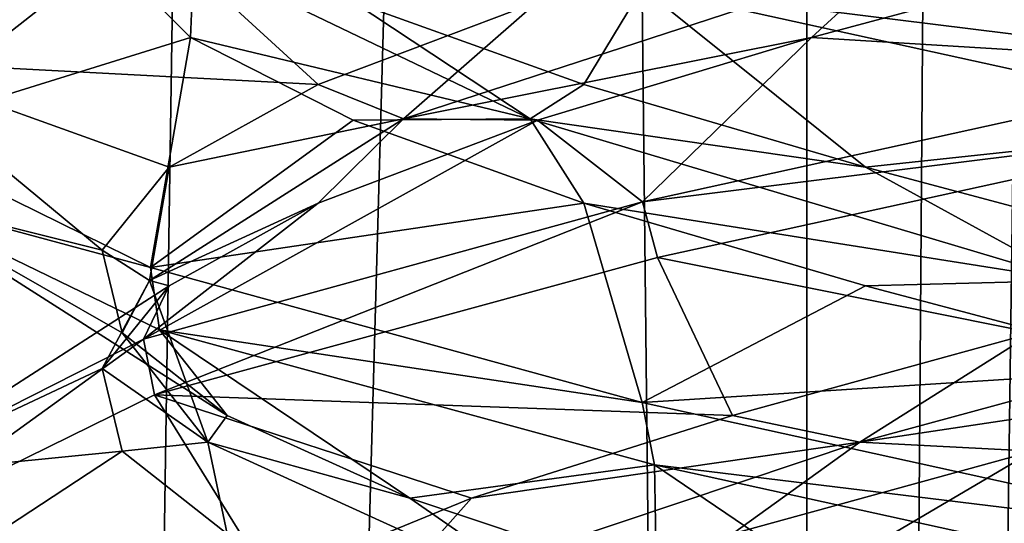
# Model space of a CAD drawing. Header units: millimetres. Extents: x -36.5 to 36.5, y -8.8 to 41.6.
# Tile 141 of 256: x -1.313 to -0.274, y 12.217 to 12.748. Entities that reach past the tile are written whole.
import ezdxf

# ---------------------------------------------------------------- set-up
doc = ezdxf.new("R2010")
doc.units = ezdxf.units.MM
doc.header["$LTSCALE"] = 65.185185
for name, color, linetype in [('166', 7, 'CONTINUOUS'), ('17', 7, 'CONTINUOUS'), ('178', 7, 'CONTINUOUS'), ('179', 7, 'CONTINUOUS'), ('18', 7, 'CONTINUOUS'), ('180', 7, 'CONTINUOUS'), ('19', 7, 'CONTINUOUS'), ('190', 7, 'CONTINUOUS'), ('202', 7, 'CONTINUOUS'), ('203', 7, 'CONTINUOUS'), ('204', 7, 'CONTINUOUS'), ('223', 7, 'CONTINUOUS'), ('224', 7, 'CONTINUOUS'), ('225', 7, 'CONTINUOUS'), ('29', 7, 'CONTINUOUS'), ('41', 7, 'CONTINUOUS'), ('42', 7, 'CONTINUOUS'), ('43', 7, 'CONTINUOUS'), ('5', 7, 'CONTINUOUS'), ('548', 7, 'CONTINUOUS'), ('553', 7, 'CONTINUOUS'), ('62', 7, 'CONTINUOUS'), ('63', 7, 'CONTINUOUS'), ('64', 7, 'CONTINUOUS')]:
    doc.layers.add(name, color=color, linetype=linetype)

msp = doc.modelspace()

# ---------------------------------------------------------------- linework, layer by layer
at = {"layer": '166', "color": 7, "linetype": 'Continuous'}
for points in [[(-1.1824, 12.8485, -10.077), (-1.4652, 12.7687, -10.6787), (-1.467, 12.7044, -10.6869), (-1.1824, 12.8485, -10.077)], [(0, 12.7, -12.5), (-0.6561, 12.7816, -12.3489), (-0.6559, 12.8441, -12.349), (0, 12.7, -12.5)], [(0, 12.6375, -12.5), (-0.6561, 12.7816, -12.3489), (0, 12.7, -12.5), (0, 12.6375, -12.5)], [(0, 12.6375, -9.5), (0, 12.7, -9.5), (-0.6557, 12.556, -9.6509), (0, 12.6375, -9.5)], [(-0.6401, 12.4972, -9.6434), (0, 12.6375, -9.5), (-0.6557, 12.556, -9.6509), (-0.6401, 12.4972, -9.6434)], [(-1.4609, 12.6272, -11.3402), (-1.175, 12.4865, -11.9324), (-1.4595, 12.5633, -11.3464), (-1.4609, 12.6272, -11.3402)], [(-1.4595, 12.5633, -11.3464), (-1.175, 12.4865, -11.9324), (-1.1655, 12.4208, -11.9442), (-1.4595, 12.5633, -11.3464)], [(-1.1824, 12.411, -10.077), (-1.1709, 12.3524, -10.0624), (-0.6557, 12.556, -9.6509), (-1.1824, 12.411, -10.077)], [(-1.1709, 12.3524, -10.0624), (-0.6401, 12.4972, -9.6434), (-0.6557, 12.556, -9.6509), (-1.1709, 12.3524, -10.0624)], [(-1.175, 12.4865, -11.9324), (-0.6561, 12.3441, -12.3489), (-1.1655, 12.4208, -11.9442), (-1.175, 12.4865, -11.9324)], [(-1.1655, 12.4208, -11.9442), (-0.6561, 12.3441, -12.3489), (-0.643, 12.2785, -12.3552), (-1.1655, 12.4208, -11.9442)], [(-1.467, 12.2669, -10.6869), (-1.4621, 12.2092, -10.665), (-1.1824, 12.411, -10.077), (-1.467, 12.2669, -10.6869)], [(-1.4621, 12.2092, -10.665), (-1.1709, 12.3524, -10.0624), (-1.1824, 12.411, -10.077), (-1.4621, 12.2092, -10.665)], [(-0.6561, 12.3441, -12.3489), (0, 12.2, -12.5), (-0.643, 12.2785, -12.3552), (-0.6561, 12.3441, -12.3489)], [(0, 12.2, -12.5), (0, 12.1375, -12.5), (-0.643, 12.2785, -12.3552), (0, 12.2, -12.5)]]:
    msp.add_3dface(points, dxfattribs=at)
at = {"layer": '17', "color": 7, "linetype": 'Continuous'}
for points in [[(-1.4609, 12.6272, 10.6598), (-1.4652, 12.7687, 11.3213), (-1.2198, 12.8166, 10.8471), (-1.4609, 12.6272, 10.6598)], [(-1.1328, 12.7293, 10.5225), (-1.4609, 12.6272, 10.6598), (-1.2198, 12.8166, 10.8471), (-1.1328, 12.7293, 10.5225)], [(-1.175, 12.4865, 10.0676), (-1.4609, 12.6272, 10.6598), (-1.1328, 12.7293, 10.5225), (-1.175, 12.4865, 10.0676)], [(-0.9612, 12.642, 10.2335), (-1.175, 12.4865, 10.0676), (-1.1328, 12.7293, 10.5225), (-0.9612, 12.642, 10.2335)], [(-0.7176, 12.5547, 10.0018), (-1.175, 12.4865, 10.0676), (-0.9612, 12.642, 10.2335), (-0.7176, 12.5547, 10.0018)], [(-0.6561, 12.3441, 9.6511), (-1.175, 12.4865, 10.0676), (-0.7176, 12.5547, 10.0018), (-0.6561, 12.3441, 9.6511)], [(-0.4205, 12.4674, 9.8448), (-0.6561, 12.3441, 9.6511), (-0.7176, 12.5547, 10.0018), (-0.4205, 12.4674, 9.8448)], [(-0.0919, 12.3801, 9.7741), (-0.6561, 12.3441, 9.6511), (-0.4205, 12.4674, 9.8448), (-0.0919, 12.3801, 9.7741)], [(0, 12.2, 9.5), (-0.6561, 12.3441, 9.6511), (-0.0919, 12.3801, 9.7741), (0, 12.2, 9.5)]]:
    msp.add_3dface(points, dxfattribs=at)
at = {"layer": '178', "color": 7, "linetype": 'Continuous'}
for points in [[(-1.4609, 12.6272, -11.3402), (-1.4652, 12.7687, -10.6787), (-1.2198, 12.8166, -11.1529), (-1.4609, 12.6272, -11.3402)], [(-1.1328, 12.7293, -11.4775), (-1.4609, 12.6272, -11.3402), (-1.2198, 12.8166, -11.1529), (-1.1328, 12.7293, -11.4775)], [(-1.175, 12.4865, -11.9324), (-1.4609, 12.6272, -11.3402), (-1.1328, 12.7293, -11.4775), (-1.175, 12.4865, -11.9324)], [(-0.9612, 12.642, -11.7665), (-1.175, 12.4865, -11.9324), (-1.1328, 12.7293, -11.4775), (-0.9612, 12.642, -11.7665)], [(-0.7176, 12.5547, -11.9982), (-1.175, 12.4865, -11.9324), (-0.9612, 12.642, -11.7665), (-0.7176, 12.5547, -11.9982)], [(-0.6561, 12.3441, -12.3489), (-1.175, 12.4865, -11.9324), (-0.7176, 12.5547, -11.9982), (-0.6561, 12.3441, -12.3489)], [(-0.4205, 12.4674, -12.1552), (-0.6561, 12.3441, -12.3489), (-0.7176, 12.5547, -11.9982), (-0.4205, 12.4674, -12.1552)], [(-0.0919, 12.3801, -12.2259), (-0.6561, 12.3441, -12.3489), (-0.4205, 12.4674, -12.1552), (-0.0919, 12.3801, -12.2259)], [(0, 12.2, -12.5), (-0.6561, 12.3441, -12.3489), (-0.0919, 12.3801, -12.2259), (0, 12.2, -12.5)]]:
    msp.add_3dface(points, dxfattribs=at)
at = {"layer": '179', "color": 7, "linetype": 'Continuous'}
for points in [[(-1.1328, 12.7293, -11.4775), (-1.2198, 12.8166, -11.1529), (-1.1294, 12.8141, -11.3853), (-1.1328, 12.7293, -11.4775)], [(-0.7744, 12.6436, -11.9079), (-1.1328, 12.7293, -11.4775), (-1.1294, 12.8141, -11.3853), (-0.7744, 12.6436, -11.9079)], [(-0.7744, 12.6436, -11.9079), (-1.1294, 12.8141, -11.3853), (-0.9612, 12.767, -11.7665), (-0.7744, 12.6436, -11.9079)], [(-0.7176, 12.6797, -11.9982), (-0.7744, 12.6436, -11.9079), (-0.9612, 12.767, -11.7665), (-0.7176, 12.6797, -11.9982)], [(-0.9612, 12.642, -11.7665), (-1.1328, 12.7293, -11.4775), (-0.7744, 12.6436, -11.9079), (-0.9612, 12.642, -11.7665)], [(-0.4205, 12.5924, -12.1552), (-0.7744, 12.6436, -11.9079), (-0.7176, 12.6797, -11.9982), (-0.4205, 12.5924, -12.1552)], [(-0.7176, 12.5547, -11.9982), (-0.9612, 12.642, -11.7665), (-0.7744, 12.6436, -11.9079), (-0.7176, 12.5547, -11.9982)], [(-0.2024, 12.473, -12.176), (-0.7176, 12.5547, -11.9982), (-0.7744, 12.6436, -11.9079), (-0.2024, 12.473, -12.176)], [(-0.2024, 12.473, -12.176), (-0.7744, 12.6436, -11.9079), (-0.4205, 12.5924, -12.1552), (-0.2024, 12.473, -12.176)], [(-0.0919, 12.5051, -12.2259), (-0.2024, 12.473, -12.176), (-0.4205, 12.5924, -12.1552), (-0.0919, 12.5051, -12.2259)], [(-0.4205, 12.4674, -12.1552), (-0.7176, 12.5547, -11.9982), (-0.2024, 12.473, -12.176), (-0.4205, 12.4674, -12.1552)], [(-0.0919, 12.3801, -12.2259), (-0.4205, 12.4674, -12.1552), (-0.2024, 12.473, -12.176), (-0.0919, 12.3801, -12.2259)]]:
    msp.add_3dface(points, dxfattribs=at)
at = {"layer": '18', "color": 7, "linetype": 'Continuous'}
for points in [[(-1.1328, 12.7293, 10.5225), (-1.2198, 12.8166, 10.8471), (-1.1294, 12.8141, 10.6147), (-1.1328, 12.7293, 10.5225)], [(-0.7744, 12.6436, 10.0921), (-1.1328, 12.7293, 10.5225), (-1.1294, 12.8141, 10.6147), (-0.7744, 12.6436, 10.0921)], [(-0.7744, 12.6436, 10.0921), (-1.1294, 12.8141, 10.6147), (-0.9612, 12.767, 10.2335), (-0.7744, 12.6436, 10.0921)], [(-0.7176, 12.6797, 10.0018), (-0.7744, 12.6436, 10.0921), (-0.9612, 12.767, 10.2335), (-0.7176, 12.6797, 10.0018)], [(-0.9612, 12.642, 10.2335), (-1.1328, 12.7293, 10.5225), (-0.7744, 12.6436, 10.0921), (-0.9612, 12.642, 10.2335)], [(-0.4205, 12.5924, 9.8448), (-0.7744, 12.6436, 10.0921), (-0.7176, 12.6797, 10.0018), (-0.4205, 12.5924, 9.8448)], [(-0.7176, 12.5547, 10.0018), (-0.9612, 12.642, 10.2335), (-0.7744, 12.6436, 10.0921), (-0.7176, 12.5547, 10.0018)], [(-0.2024, 12.473, 9.824), (-0.7176, 12.5547, 10.0018), (-0.7744, 12.6436, 10.0921), (-0.2024, 12.473, 9.824)], [(-0.2024, 12.473, 9.824), (-0.7744, 12.6436, 10.0921), (-0.4205, 12.5924, 9.8448), (-0.2024, 12.473, 9.824)], [(-0.0919, 12.5051, 9.7741), (-0.2024, 12.473, 9.824), (-0.4205, 12.5924, 9.8448), (-0.0919, 12.5051, 9.7741)], [(-0.4205, 12.4674, 9.8448), (-0.7176, 12.5547, 10.0018), (-0.2024, 12.473, 9.824), (-0.4205, 12.4674, 9.8448)], [(-0.0919, 12.3801, 9.7741), (-0.4205, 12.4674, 9.8448), (-0.2024, 12.473, 9.824), (-0.0919, 12.3801, 9.7741)]]:
    msp.add_3dface(points, dxfattribs=at)
at = {"layer": '180', "color": 7, "linetype": 'Continuous'}
for points in [[(-0.6561, 12.7816, -12.3489), (-0.7176, 12.6797, -11.9982), (-0.9612, 12.767, -11.7665), (-0.6561, 12.7816, -12.3489)], [(-0.6561, 12.7816, -12.3489), (-0.4205, 12.5924, -12.1552), (-0.7176, 12.6797, -11.9982), (-0.6561, 12.7816, -12.3489)], [(-0.6561, 12.7816, -12.3489), (0, 12.6375, -12.5), (-0.4205, 12.5924, -12.1552), (-0.6561, 12.7816, -12.3489)], [(0, 12.6375, -12.5), (-0.0919, 12.5051, -12.2259), (-0.4205, 12.5924, -12.1552), (0, 12.6375, -12.5)]]:
    msp.add_3dface(points, dxfattribs=at)
at = {"layer": '19', "color": 7, "linetype": 'Continuous'}
for points in [[(-0.6561, 12.7816, 9.6511), (-0.7176, 12.6797, 10.0018), (-0.9612, 12.767, 10.2335), (-0.6561, 12.7816, 9.6511)], [(-0.6561, 12.7816, 9.6511), (-0.4205, 12.5924, 9.8448), (-0.7176, 12.6797, 10.0018), (-0.6561, 12.7816, 9.6511)], [(-0.6561, 12.7816, 9.6511), (0, 12.6375, 9.5), (-0.4205, 12.5924, 9.8448), (-0.6561, 12.7816, 9.6511)], [(0, 12.6375, 9.5), (-0.0919, 12.5051, 9.7741), (-0.4205, 12.5924, 9.8448), (0, 12.6375, 9.5)]]:
    msp.add_3dface(points, dxfattribs=at)
at = {"layer": '190', "color": 7, "linetype": 'Continuous'}
msp.add_3dface([(0, 12.7, -12.5), (-0.6559, 12.8441, -12.349), (-0.1832, 12.9039, -12.2156), (0, 12.7, -12.5)], dxfattribs=at)
at = {"layer": '202', "color": 7, "linetype": 'Continuous'}
for points in [[(-0.6401, 12.0597, -9.6434), (0, 12.2, -9.5), (-0.2436, 12.2928, -9.795), (-0.6401, 12.0597, -9.6434)], [(-0.5609, 12.2055, -9.906), (-0.6401, 12.0597, -9.6434), (-0.2436, 12.2928, -9.795), (-0.5609, 12.2055, -9.906)]]:
    msp.add_3dface(points, dxfattribs=at)
at = {"layer": '203', "color": 7, "linetype": 'Continuous'}
for points in [[(-0.4263, 12.3025, -9.8855), (0.0919, 12.3801, -9.7741), (0.2024, 12.473, -9.824), (-0.4263, 12.3025, -9.8855)], [(-0.4263, 12.3025, -9.8855), (0.2024, 12.473, -9.824), (-0.2436, 12.4178, -9.795), (-0.4263, 12.3025, -9.8855)], [(-0.5609, 12.3305, -9.906), (-0.4263, 12.3025, -9.8855), (-0.2436, 12.4178, -9.795), (-0.5609, 12.3305, -9.906)], [(-0.2436, 12.2928, -9.795), (0.0919, 12.3801, -9.7741), (-0.4263, 12.3025, -9.8855), (-0.2436, 12.2928, -9.795)], [(-0.8362, 12.2432, -10.0988), (-0.4263, 12.3025, -9.8855), (-0.5609, 12.3305, -9.906), (-0.8362, 12.2432, -10.0988)], [(-0.9355, 12.1319, -10.2593), (-0.5609, 12.2055, -9.906), (-0.4263, 12.3025, -9.8855), (-0.9355, 12.1319, -10.2593)], [(-0.9355, 12.1319, -10.2593), (-0.4263, 12.3025, -9.8855), (-0.8362, 12.2432, -10.0988), (-0.9355, 12.1319, -10.2593)], [(-0.5609, 12.2055, -9.906), (-0.2436, 12.2928, -9.795), (-0.4263, 12.3025, -9.8855), (-0.5609, 12.2055, -9.906)], [(-1.049, 12.1559, -10.359), (-0.9355, 12.1319, -10.2593), (-0.8362, 12.2432, -10.0988), (-1.049, 12.1559, -10.359)]]:
    msp.add_3dface(points, dxfattribs=at)
at = {"layer": '204', "color": 7, "linetype": 'Continuous'}
for points in [[(0, 12.6375, -9.5), (-0.6401, 12.4972, -9.6434), (-0.2436, 12.4178, -9.795), (0, 12.6375, -9.5)], [(-0.6401, 12.4972, -9.6434), (-1.1709, 12.3524, -10.0624), (-0.5609, 12.3305, -9.906), (-0.6401, 12.4972, -9.6434)], [(-0.6401, 12.4972, -9.6434), (-0.5609, 12.3305, -9.906), (-0.2436, 12.4178, -9.795), (-0.6401, 12.4972, -9.6434)], [(-1.1709, 12.3524, -10.0624), (-1.4621, 12.2092, -10.665), (-1.049, 12.1559, -10.359), (-1.1709, 12.3524, -10.0624)], [(-1.1709, 12.3524, -10.0624), (-1.049, 12.1559, -10.359), (-0.8362, 12.2432, -10.0988), (-1.1709, 12.3524, -10.0624)], [(-1.1709, 12.3524, -10.0624), (-0.8362, 12.2432, -10.0988), (-0.5609, 12.3305, -9.906), (-1.1709, 12.3524, -10.0624)]]:
    msp.add_3dface(points, dxfattribs=at)
at = {"layer": '223', "color": 7, "linetype": 'Continuous'}
for points in [[(-0.4775, 12.7293, -9.8672), (0, 12.7, -9.5), (-0.1529, 12.8166, -9.7802), (-0.4775, 12.7293, -9.8672)], [(-0.7665, 12.642, -10.0388), (-0.6557, 12.556, -9.6509), (-0.4775, 12.7293, -9.8672), (-0.7665, 12.642, -10.0388)], [(-0.6557, 12.556, -9.6509), (0, 12.7, -9.5), (-0.4775, 12.7293, -9.8672), (-0.6557, 12.556, -9.6509)], [(-1.1824, 12.411, -10.077), (-0.6557, 12.556, -9.6509), (-0.7665, 12.642, -10.0388), (-1.1824, 12.411, -10.077)], [(-0.9982, 12.5547, -10.2824), (-1.1824, 12.411, -10.077), (-0.7665, 12.642, -10.0388), (-0.9982, 12.5547, -10.2824)], [(-1.1552, 12.4674, -10.5795), (-1.1824, 12.411, -10.077), (-0.9982, 12.5547, -10.2824), (-1.1552, 12.4674, -10.5795)], [(-1.467, 12.2669, -10.6869), (-1.1824, 12.411, -10.077), (-1.1552, 12.4674, -10.5795), (-1.467, 12.2669, -10.6869)], [(-1.2259, 12.3801, -10.9081), (-1.467, 12.2669, -10.6869), (-1.1552, 12.4674, -10.5795), (-1.2259, 12.3801, -10.9081)], [(-1.205, 12.2928, -11.2436), (-1.467, 12.2669, -10.6869), (-1.2259, 12.3801, -10.9081), (-1.205, 12.2928, -11.2436)], [(-1.4595, 12.1258, -11.3464), (-1.467, 12.2669, -10.6869), (-1.205, 12.2928, -11.2436), (-1.4595, 12.1258, -11.3464)], [(-1.094, 12.2055, -11.5609), (-1.4595, 12.1258, -11.3464), (-1.205, 12.2928, -11.2436), (-1.094, 12.2055, -11.5609)]]:
    msp.add_3dface(points, dxfattribs=at)
at = {"layer": '224', "color": 7, "linetype": 'Continuous'}
for points in [[(-0.9079, 12.6436, -10.2256), (-0.4775, 12.7293, -9.8672), (-0.3853, 12.8141, -9.8706), (-0.9079, 12.6436, -10.2256)], [(-0.9079, 12.6436, -10.2256), (-0.3853, 12.8141, -9.8706), (-0.7665, 12.767, -10.0388), (-0.9079, 12.6436, -10.2256)], [(-0.4775, 12.7293, -9.8672), (-0.1529, 12.8166, -9.7802), (-0.3853, 12.8141, -9.8706), (-0.4775, 12.7293, -9.8672)], [(-0.9982, 12.6797, -10.2824), (-0.9079, 12.6436, -10.2256), (-0.7665, 12.767, -10.0388), (-0.9982, 12.6797, -10.2824)], [(-0.7665, 12.642, -10.0388), (-0.4775, 12.7293, -9.8672), (-0.9079, 12.6436, -10.2256), (-0.7665, 12.642, -10.0388)], [(-1.1552, 12.5924, -10.5795), (-0.9079, 12.6436, -10.2256), (-0.9982, 12.6797, -10.2824), (-1.1552, 12.5924, -10.5795)], [(-1.176, 12.473, -10.7976), (-0.9982, 12.5547, -10.2824), (-0.9079, 12.6436, -10.2256), (-1.176, 12.473, -10.7976)], [(-1.176, 12.473, -10.7976), (-0.9079, 12.6436, -10.2256), (-1.1552, 12.5924, -10.5795), (-1.176, 12.473, -10.7976)], [(-0.9982, 12.5547, -10.2824), (-0.7665, 12.642, -10.0388), (-0.9079, 12.6436, -10.2256), (-0.9982, 12.5547, -10.2824)], [(-1.2259, 12.5051, -10.9081), (-1.176, 12.473, -10.7976), (-1.1552, 12.5924, -10.5795), (-1.2259, 12.5051, -10.9081)], [(-1.1552, 12.4674, -10.5795), (-0.9982, 12.5547, -10.2824), (-1.176, 12.473, -10.7976), (-1.1552, 12.4674, -10.5795)], [(-1.205, 12.4178, -11.2436), (-1.176, 12.473, -10.7976), (-1.2259, 12.5051, -10.9081), (-1.205, 12.4178, -11.2436)], [(-1.2259, 12.3801, -10.9081), (-1.1552, 12.4674, -10.5795), (-1.176, 12.473, -10.7976), (-1.2259, 12.3801, -10.9081)], [(-1.1145, 12.3025, -11.4263), (-1.2259, 12.3801, -10.9081), (-1.176, 12.473, -10.7976), (-1.1145, 12.3025, -11.4263)], [(-1.1145, 12.3025, -11.4263), (-1.176, 12.473, -10.7976), (-1.205, 12.4178, -11.2436), (-1.1145, 12.3025, -11.4263)], [(-1.094, 12.3305, -11.5609), (-1.1145, 12.3025, -11.4263), (-1.205, 12.4178, -11.2436), (-1.094, 12.3305, -11.5609)], [(-1.205, 12.2928, -11.2436), (-1.2259, 12.3801, -10.9081), (-1.1145, 12.3025, -11.4263), (-1.205, 12.2928, -11.2436)], [(-0.9012, 12.2432, -11.8362), (-1.1145, 12.3025, -11.4263), (-1.094, 12.3305, -11.5609), (-0.9012, 12.2432, -11.8362)], [(-1.094, 12.2055, -11.5609), (-1.205, 12.2928, -11.2436), (-1.1145, 12.3025, -11.4263), (-1.094, 12.2055, -11.5609)], [(-0.7407, 12.1319, -11.9355), (-1.094, 12.2055, -11.5609), (-1.1145, 12.3025, -11.4263), (-0.7407, 12.1319, -11.9355)], [(-0.7407, 12.1319, -11.9355), (-1.1145, 12.3025, -11.4263), (-0.9012, 12.2432, -11.8362), (-0.7407, 12.1319, -11.9355)], [(-0.641, 12.1559, -12.049), (-0.7407, 12.1319, -11.9355), (-0.9012, 12.2432, -11.8362), (-0.641, 12.1559, -12.049)]]:
    msp.add_3dface(points, dxfattribs=at)
at = {"layer": '225', "color": 7, "linetype": 'Continuous'}
for points in [[(-1.1824, 12.8485, -10.077), (-1.467, 12.7044, -10.6869), (-0.9982, 12.6797, -10.2824), (-1.1824, 12.8485, -10.077)], [(-1.1824, 12.8485, -10.077), (-0.9982, 12.6797, -10.2824), (-0.7665, 12.767, -10.0388), (-1.1824, 12.8485, -10.077)], [(-1.467, 12.7044, -10.6869), (-1.4595, 12.5633, -11.3464), (-1.2259, 12.5051, -10.9081), (-1.467, 12.7044, -10.6869)], [(-1.467, 12.7044, -10.6869), (-1.2259, 12.5051, -10.9081), (-1.1552, 12.5924, -10.5795), (-1.467, 12.7044, -10.6869)], [(-1.467, 12.7044, -10.6869), (-1.1552, 12.5924, -10.5795), (-0.9982, 12.6797, -10.2824), (-1.467, 12.7044, -10.6869)], [(-1.4595, 12.5633, -11.3464), (-1.1655, 12.4208, -11.9442), (-1.094, 12.3305, -11.5609), (-1.4595, 12.5633, -11.3464)], [(-1.4595, 12.5633, -11.3464), (-1.094, 12.3305, -11.5609), (-1.205, 12.4178, -11.2436), (-1.4595, 12.5633, -11.3464)], [(-1.4595, 12.5633, -11.3464), (-1.205, 12.4178, -11.2436), (-1.2259, 12.5051, -10.9081), (-1.4595, 12.5633, -11.3464)], [(-1.1655, 12.4208, -11.9442), (-0.643, 12.2785, -12.3552), (-0.9012, 12.2432, -11.8362), (-1.1655, 12.4208, -11.9442)], [(-1.1655, 12.4208, -11.9442), (-0.9012, 12.2432, -11.8362), (-1.094, 12.3305, -11.5609), (-1.1655, 12.4208, -11.9442)], [(-0.643, 12.2785, -12.3552), (-0.641, 12.1559, -12.049), (-0.9012, 12.2432, -11.8362), (-0.643, 12.2785, -12.3552)], [(-0.643, 12.2785, -12.3552), (0, 12.1375, -12.5), (-0.333, 12.0686, -12.1834), (-0.643, 12.2785, -12.3552)], [(-0.643, 12.2785, -12.3552), (-0.333, 12.0686, -12.1834), (-0.641, 12.1559, -12.049), (-0.643, 12.2785, -12.3552)]]:
    msp.add_3dface(points, dxfattribs=at)
at = {"layer": '29', "color": 7, "linetype": 'Continuous'}
msp.add_3dface([(0, 12.7, 9.5), (-0.6559, 12.8441, 9.651), (-0.1832, 12.9039, 9.7844), (0, 12.7, 9.5)], dxfattribs=at)
at = {"layer": '41', "color": 7, "linetype": 'Continuous'}
for points in [[(-0.6401, 12.0597, 12.3566), (0, 12.2, 12.5), (-0.2436, 12.2928, 12.205), (-0.6401, 12.0597, 12.3566)], [(-0.5609, 12.2055, 12.094), (-0.6401, 12.0597, 12.3566), (-0.2436, 12.2928, 12.205), (-0.5609, 12.2055, 12.094)]]:
    msp.add_3dface(points, dxfattribs=at)
at = {"layer": '42', "color": 7, "linetype": 'Continuous'}
for points in [[(-0.4263, 12.3025, 12.1145), (0.0919, 12.3801, 12.2259), (0.2024, 12.473, 12.176), (-0.4263, 12.3025, 12.1145)], [(-0.4263, 12.3025, 12.1145), (0.2024, 12.473, 12.176), (-0.2436, 12.4178, 12.205), (-0.4263, 12.3025, 12.1145)], [(-0.5609, 12.3305, 12.094), (-0.4263, 12.3025, 12.1145), (-0.2436, 12.4178, 12.205), (-0.5609, 12.3305, 12.094)], [(-0.2436, 12.2928, 12.205), (0.0919, 12.3801, 12.2259), (-0.4263, 12.3025, 12.1145), (-0.2436, 12.2928, 12.205)], [(-0.8362, 12.2432, 11.9012), (-0.4263, 12.3025, 12.1145), (-0.5609, 12.3305, 12.094), (-0.8362, 12.2432, 11.9012)], [(-0.9355, 12.1319, 11.7407), (-0.5609, 12.2055, 12.094), (-0.4263, 12.3025, 12.1145), (-0.9355, 12.1319, 11.7407)], [(-0.9355, 12.1319, 11.7407), (-0.4263, 12.3025, 12.1145), (-0.8362, 12.2432, 11.9012), (-0.9355, 12.1319, 11.7407)], [(-0.5609, 12.2055, 12.094), (-0.2436, 12.2928, 12.205), (-0.4263, 12.3025, 12.1145), (-0.5609, 12.2055, 12.094)], [(-1.049, 12.1559, 11.641), (-0.9355, 12.1319, 11.7407), (-0.8362, 12.2432, 11.9012), (-1.049, 12.1559, 11.641)]]:
    msp.add_3dface(points, dxfattribs=at)
at = {"layer": '43', "color": 7, "linetype": 'Continuous'}
for points in [[(0, 12.6375, 12.5), (-0.6401, 12.4972, 12.3566), (-0.2436, 12.4178, 12.205), (0, 12.6375, 12.5)], [(-0.6401, 12.4972, 12.3566), (-1.1709, 12.3524, 11.9376), (-0.5609, 12.3305, 12.094), (-0.6401, 12.4972, 12.3566)], [(-0.6401, 12.4972, 12.3566), (-0.5609, 12.3305, 12.094), (-0.2436, 12.4178, 12.205), (-0.6401, 12.4972, 12.3566)], [(-1.1709, 12.3524, 11.9376), (-1.4621, 12.2092, 11.335), (-1.049, 12.1559, 11.641), (-1.1709, 12.3524, 11.9376)], [(-1.1709, 12.3524, 11.9376), (-1.049, 12.1559, 11.641), (-0.8362, 12.2432, 11.9012), (-1.1709, 12.3524, 11.9376)], [(-1.1709, 12.3524, 11.9376), (-0.8362, 12.2432, 11.9012), (-0.5609, 12.3305, 12.094), (-1.1709, 12.3524, 11.9376)]]:
    msp.add_3dface(points, dxfattribs=at)
at = {"layer": '5', "color": 7, "linetype": 'Continuous'}
for points in [[(-1.1824, 12.8485, 11.923), (-1.4652, 12.7687, 11.3213), (-1.467, 12.7044, 11.3131), (-1.1824, 12.8485, 11.923)], [(0, 12.7, 9.5), (-0.6561, 12.7816, 9.6511), (-0.6559, 12.8441, 9.651), (0, 12.7, 9.5)], [(0, 12.6375, 9.5), (-0.6561, 12.7816, 9.6511), (0, 12.7, 9.5), (0, 12.6375, 9.5)], [(0, 12.6375, 12.5), (0, 12.7, 12.5), (-0.6557, 12.556, 12.3491), (0, 12.6375, 12.5)], [(-0.6401, 12.4972, 12.3566), (0, 12.6375, 12.5), (-0.6557, 12.556, 12.3491), (-0.6401, 12.4972, 12.3566)], [(-1.4609, 12.6272, 10.6598), (-1.175, 12.4865, 10.0676), (-1.4595, 12.5633, 10.6536), (-1.4609, 12.6272, 10.6598)], [(-1.4595, 12.5633, 10.6536), (-1.175, 12.4865, 10.0676), (-1.1655, 12.4208, 10.0558), (-1.4595, 12.5633, 10.6536)], [(-1.1824, 12.411, 11.923), (-1.1709, 12.3524, 11.9376), (-0.6557, 12.556, 12.3491), (-1.1824, 12.411, 11.923)], [(-1.1709, 12.3524, 11.9376), (-0.6401, 12.4972, 12.3566), (-0.6557, 12.556, 12.3491), (-1.1709, 12.3524, 11.9376)], [(-1.175, 12.4865, 10.0676), (-0.6561, 12.3441, 9.6511), (-1.1655, 12.4208, 10.0558), (-1.175, 12.4865, 10.0676)], [(-1.1655, 12.4208, 10.0558), (-0.6561, 12.3441, 9.6511), (-0.643, 12.2785, 9.6448), (-1.1655, 12.4208, 10.0558)], [(-1.467, 12.2669, 11.3131), (-1.4621, 12.2092, 11.335), (-1.1824, 12.411, 11.923), (-1.467, 12.2669, 11.3131)], [(-1.4621, 12.2092, 11.335), (-1.1709, 12.3524, 11.9376), (-1.1824, 12.411, 11.923), (-1.4621, 12.2092, 11.335)], [(-0.6561, 12.3441, 9.6511), (0, 12.2, 9.5), (-0.643, 12.2785, 9.6448), (-0.6561, 12.3441, 9.6511)], [(0, 12.2, 9.5), (0, 12.1375, 9.5), (-0.643, 12.2785, 9.6448), (0, 12.2, 9.5)]]:
    msp.add_3dface(points, dxfattribs=at)
at = {"layer": '548', "color": 7, "linetype": 'Continuous'}
for points in [[(-1.3944, 28.5992, 8.5144), (-1.3826, -3.5, 8.508), (-0.4864, 28.6, 8.1918), (-1.3944, 28.5992, 8.5144)], [(-1.3826, -3.5, 8.508), (-0.4782, -3.5, 8.1905), (-0.4864, 28.6, 8.1918), (-1.3826, -3.5, 8.508)], [(-0.4864, 28.6, 8.1918), (-0.4782, -3.5, 8.1905), (-0.2451, 28.6, 8.1606), (-0.4864, 28.6, 8.1918)], [(-0.4782, -3.5, 8.1905), (0.4782, -3.5, 8.1905), (-0.2451, 28.6, 8.1606), (-0.4782, -3.5, 8.1905)]]:
    msp.add_3dface(points, dxfattribs=at)
at = {"layer": '553', "color": 7, "linetype": 'Continuous'}
for points in [[(-0.8612, 32.1, -8.2834), (-1.3965, -3.5, -8.5158), (-1.6428, 32.1, -8.6712), (-0.8612, 32.1, -8.2834)], [(-0.4834, -3.5, -8.1914), (-1.3965, -3.5, -8.5158), (-0.8612, 32.1, -8.2834), (-0.4834, -3.5, -8.1914)], [(0, 32.1, -8.15), (-0.4834, -3.5, -8.1914), (-0.8612, 32.1, -8.2834), (0, 32.1, -8.15)], [(0, 28.9493, -8.15), (-0.4834, -3.5, -8.1914), (0, 32.1, -8.15), (0, 28.9493, -8.15)], [(0.4834, -3.5, -8.1914), (-0.4834, -3.5, -8.1914), (0, 28.9493, -8.15), (0.4834, -3.5, -8.1914)]]:
    msp.add_3dface(points, dxfattribs=at)
at = {"layer": '62', "color": 7, "linetype": 'Continuous'}
for points in [[(-0.4775, 12.7293, 12.1328), (0, 12.7, 12.5), (-0.1529, 12.8166, 12.2198), (-0.4775, 12.7293, 12.1328)], [(-0.7665, 12.642, 11.9612), (-0.6557, 12.556, 12.3491), (-0.4775, 12.7293, 12.1328), (-0.7665, 12.642, 11.9612)], [(-0.6557, 12.556, 12.3491), (0, 12.7, 12.5), (-0.4775, 12.7293, 12.1328), (-0.6557, 12.556, 12.3491)], [(-1.1824, 12.411, 11.923), (-0.6557, 12.556, 12.3491), (-0.7665, 12.642, 11.9612), (-1.1824, 12.411, 11.923)], [(-0.9982, 12.5547, 11.7176), (-1.1824, 12.411, 11.923), (-0.7665, 12.642, 11.9612), (-0.9982, 12.5547, 11.7176)], [(-1.1552, 12.4674, 11.4205), (-1.1824, 12.411, 11.923), (-0.9982, 12.5547, 11.7176), (-1.1552, 12.4674, 11.4205)], [(-1.467, 12.2669, 11.3131), (-1.1824, 12.411, 11.923), (-1.1552, 12.4674, 11.4205), (-1.467, 12.2669, 11.3131)], [(-1.2259, 12.3801, 11.0919), (-1.467, 12.2669, 11.3131), (-1.1552, 12.4674, 11.4205), (-1.2259, 12.3801, 11.0919)], [(-1.205, 12.2928, 10.7564), (-1.467, 12.2669, 11.3131), (-1.2259, 12.3801, 11.0919), (-1.205, 12.2928, 10.7564)], [(-1.4595, 12.1258, 10.6536), (-1.467, 12.2669, 11.3131), (-1.205, 12.2928, 10.7564), (-1.4595, 12.1258, 10.6536)], [(-1.094, 12.2055, 10.4391), (-1.4595, 12.1258, 10.6536), (-1.205, 12.2928, 10.7564), (-1.094, 12.2055, 10.4391)]]:
    msp.add_3dface(points, dxfattribs=at)
at = {"layer": '63', "color": 7, "linetype": 'Continuous'}
for points in [[(-0.9079, 12.6436, 11.7744), (-0.4775, 12.7293, 12.1328), (-0.3853, 12.8141, 12.1294), (-0.9079, 12.6436, 11.7744)], [(-0.9079, 12.6436, 11.7744), (-0.3853, 12.8141, 12.1294), (-0.7665, 12.767, 11.9612), (-0.9079, 12.6436, 11.7744)], [(-0.4775, 12.7293, 12.1328), (-0.1529, 12.8166, 12.2198), (-0.3853, 12.8141, 12.1294), (-0.4775, 12.7293, 12.1328)], [(-0.9982, 12.6797, 11.7176), (-0.9079, 12.6436, 11.7744), (-0.7665, 12.767, 11.9612), (-0.9982, 12.6797, 11.7176)], [(-0.7665, 12.642, 11.9612), (-0.4775, 12.7293, 12.1328), (-0.9079, 12.6436, 11.7744), (-0.7665, 12.642, 11.9612)], [(-1.1552, 12.5924, 11.4205), (-0.9079, 12.6436, 11.7744), (-0.9982, 12.6797, 11.7176), (-1.1552, 12.5924, 11.4205)], [(-1.176, 12.473, 11.2024), (-0.9982, 12.5547, 11.7176), (-0.9079, 12.6436, 11.7744), (-1.176, 12.473, 11.2024)], [(-1.176, 12.473, 11.2024), (-0.9079, 12.6436, 11.7744), (-1.1552, 12.5924, 11.4205), (-1.176, 12.473, 11.2024)], [(-0.9982, 12.5547, 11.7176), (-0.7665, 12.642, 11.9612), (-0.9079, 12.6436, 11.7744), (-0.9982, 12.5547, 11.7176)], [(-1.2259, 12.5051, 11.0919), (-1.176, 12.473, 11.2024), (-1.1552, 12.5924, 11.4205), (-1.2259, 12.5051, 11.0919)], [(-1.1552, 12.4674, 11.4205), (-0.9982, 12.5547, 11.7176), (-1.176, 12.473, 11.2024), (-1.1552, 12.4674, 11.4205)], [(-1.205, 12.4178, 10.7564), (-1.176, 12.473, 11.2024), (-1.2259, 12.5051, 11.0919), (-1.205, 12.4178, 10.7564)], [(-1.2259, 12.3801, 11.0919), (-1.1552, 12.4674, 11.4205), (-1.176, 12.473, 11.2024), (-1.2259, 12.3801, 11.0919)], [(-1.1145, 12.3025, 10.5737), (-1.2259, 12.3801, 11.0919), (-1.176, 12.473, 11.2024), (-1.1145, 12.3025, 10.5737)], [(-1.1145, 12.3025, 10.5737), (-1.176, 12.473, 11.2024), (-1.205, 12.4178, 10.7564), (-1.1145, 12.3025, 10.5737)], [(-1.094, 12.3305, 10.4391), (-1.1145, 12.3025, 10.5737), (-1.205, 12.4178, 10.7564), (-1.094, 12.3305, 10.4391)], [(-1.205, 12.2928, 10.7564), (-1.2259, 12.3801, 11.0919), (-1.1145, 12.3025, 10.5737), (-1.205, 12.2928, 10.7564)], [(-0.9012, 12.2432, 10.1638), (-1.1145, 12.3025, 10.5737), (-1.094, 12.3305, 10.4391), (-0.9012, 12.2432, 10.1638)], [(-1.094, 12.2055, 10.4391), (-1.205, 12.2928, 10.7564), (-1.1145, 12.3025, 10.5737), (-1.094, 12.2055, 10.4391)], [(-0.7407, 12.1319, 10.0645), (-1.094, 12.2055, 10.4391), (-1.1145, 12.3025, 10.5737), (-0.7407, 12.1319, 10.0645)], [(-0.7407, 12.1319, 10.0645), (-1.1145, 12.3025, 10.5737), (-0.9012, 12.2432, 10.1638), (-0.7407, 12.1319, 10.0645)], [(-0.641, 12.1559, 9.951), (-0.7407, 12.1319, 10.0645), (-0.9012, 12.2432, 10.1638), (-0.641, 12.1559, 9.951)]]:
    msp.add_3dface(points, dxfattribs=at)
at = {"layer": '64', "color": 7, "linetype": 'Continuous'}
for points in [[(-1.1824, 12.8485, 11.923), (-1.467, 12.7044, 11.3131), (-0.9982, 12.6797, 11.7176), (-1.1824, 12.8485, 11.923)], [(-1.1824, 12.8485, 11.923), (-0.9982, 12.6797, 11.7176), (-0.7665, 12.767, 11.9612), (-1.1824, 12.8485, 11.923)], [(-1.467, 12.7044, 11.3131), (-1.4595, 12.5633, 10.6536), (-1.2259, 12.5051, 11.0919), (-1.467, 12.7044, 11.3131)], [(-1.467, 12.7044, 11.3131), (-1.2259, 12.5051, 11.0919), (-1.1552, 12.5924, 11.4205), (-1.467, 12.7044, 11.3131)], [(-1.467, 12.7044, 11.3131), (-1.1552, 12.5924, 11.4205), (-0.9982, 12.6797, 11.7176), (-1.467, 12.7044, 11.3131)], [(-1.4595, 12.5633, 10.6536), (-1.1655, 12.4208, 10.0558), (-1.094, 12.3305, 10.4391), (-1.4595, 12.5633, 10.6536)], [(-1.4595, 12.5633, 10.6536), (-1.094, 12.3305, 10.4391), (-1.205, 12.4178, 10.7564), (-1.4595, 12.5633, 10.6536)], [(-1.4595, 12.5633, 10.6536), (-1.205, 12.4178, 10.7564), (-1.2259, 12.5051, 11.0919), (-1.4595, 12.5633, 10.6536)], [(-1.1655, 12.4208, 10.0558), (-0.643, 12.2785, 9.6448), (-0.9012, 12.2432, 10.1638), (-1.1655, 12.4208, 10.0558)], [(-1.1655, 12.4208, 10.0558), (-0.9012, 12.2432, 10.1638), (-1.094, 12.3305, 10.4391), (-1.1655, 12.4208, 10.0558)], [(-0.643, 12.2785, 9.6448), (-0.641, 12.1559, 9.951), (-0.9012, 12.2432, 10.1638), (-0.643, 12.2785, 9.6448)], [(-0.643, 12.2785, 9.6448), (0, 12.1375, 9.5), (-0.333, 12.0686, 9.8166), (-0.643, 12.2785, 9.6448)], [(-0.643, 12.2785, 9.6448), (-0.333, 12.0686, 9.8166), (-0.641, 12.1559, 9.951), (-0.643, 12.2785, 9.6448)]]:
    msp.add_3dface(points, dxfattribs=at)

doc.saveas('drawing.dxf')
